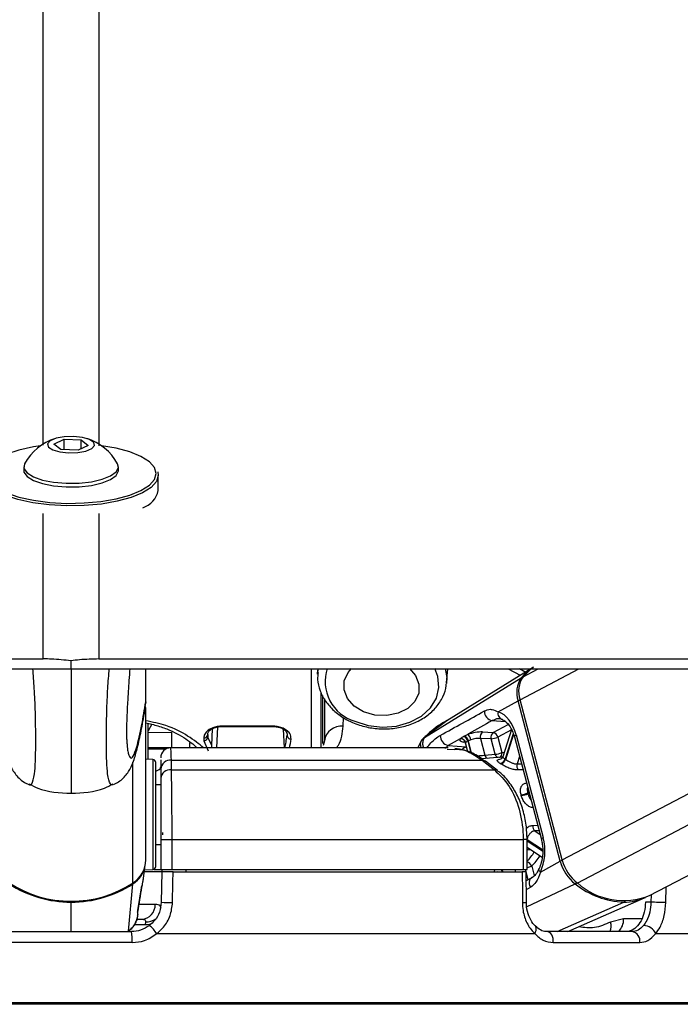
# Model space of a CAD drawing. Header units: millimetres. Extents: x 20 to 26560, y 40 to 17955.
# Tile 85 of 90: x 22549 to 22682, y 5803 to 6001. Entities that reach past the tile are written whole.
import ezdxf

# ---------------------------------------------------------------- set-up
doc = ezdxf.new("R2010")
doc.units = ezdxf.units.MM
doc.header["$LTSCALE"] = 2

msp = doc.modelspace()

# ---------------------------------------------------------------- linework, layer by layer
at = {"color": 7, "linetype": 'Continuous', "lineweight": 25}
for p, q in [((22556.05, 5915.38), (22558.08, 5916.36)), ((22558.08, 5916.36), (22561.53, 5916.24)), ((22558.08, 5914.26), (22558.08, 5916.36)), ((22561.53, 5916.24), (22562.94, 5915.13)), ((22561.53, 5914.45), (22561.53, 5916.24)), ((22557.46, 5914.28), (22556.05, 5915.38)), ((22560.91, 5914.15), (22557.46, 5914.28)), ((22562.94, 5915.13), (22560.91, 5914.15)), ((22550, 5910.82), (22550, 5910.11)), ((22569, 5910.11), (22569, 5910.82)), ((22577, 5906.09), (22577, 5909.09)), ((22559.5, 5870.29), (22559.5, 5871.86)), ((22574.5, 5863.65), (22574.5, 5870.29)), ((22609.01, 5870.29), (22608.97, 5869.2)), ((22634.88, 5867.45), (22635.15, 5870.29)), ((22651.77, 5870.29), (22634.9, 5859.84)), ((22675.64, 5824.73), (22762.22, 5870.29)), ((22608.97, 5869.2), (22608.99, 5869.49)), ((22630.45, 5856.49), (22649.83, 5868.43)), ((22609.7, 5854.39), (22609.7, 5865.47)), ((22610, 5855.25), (22610, 5864.89)), ((22574.5, 5863.64), (22574.32, 5862.68)), ((22574.5, 5863.65), (22574.5, 5863.64)), ((22574.5, 5831.87), (22574.5, 5862.52)), ((22645.23, 5861.62), (22649.23, 5863.84)), ((22657.7, 5831.65), (22649.23, 5863.84)), ((22658.09, 5831.87), (22649.62, 5864.06)), ((22575, 5852.07), (22575, 5859.31)), ((22575.68, 5859.13), (22575, 5857.83)), ((22599.94, 5858.75), (22589.85, 5858.75)), ((22589.85, 5858.65), (22599.94, 5858.65)), ((22587.73, 5854.87), (22586.93, 5856.56)), ((22638.4, 5856.74), (22639.09, 5857.06)), ((22642.1, 5857.58), (22644.25, 5857.49)), ((22645.16, 5856.55), (22645.98, 5853.44)), ((22647.91, 5858.06), (22646.14, 5852.58)), ((22648.48, 5856.61), (22653.9, 5835.99)), ((22648.84, 5856.99), (22654.27, 5836.37)), ((22579.55, 5854.39), (22575, 5854.39)), ((22635.17, 5854.39), (22579.55, 5854.39)), ((22586.13, 5855.83), (22587, 5853.81)), ((22610.34, 5855.81), (22610.12, 5854.87)), ((22629.94, 5856.08), (22629.11, 5854.39)), ((22637.59, 5856.21), (22635.2, 5854.86)), ((22635.2, 5854.86), (22638.79, 5854.62)), ((22638.67, 5855.23), (22639.09, 5853.64)), ((22639.74, 5856), (22639.25, 5855.81)), ((22641.68, 5856.29), (22642.57, 5852.93)), ((22643.83, 5856.21), (22641.68, 5856.29)), ((22644.65, 5853.09), (22643.83, 5856.21)), ((22645.87, 5852.5), (22641.87, 5852.21)), ((22642.57, 5852.93), (22644.65, 5853.09)), ((22575.93, 5852.02), (22574.5, 5852.1)), ((22576.5, 5844.63), (22576.5, 5851.42)), ((22577.5, 5851.98), (22577.5, 5850.14)), ((22579.63, 5849.99), (22579.64, 5851.89)), ((22579.64, 5851.89), (22642.02, 5851.89)), ((22642.02, 5851.89), (22644.47, 5849.99)), ((22645.12, 5849.82), (22642.67, 5851.72)), ((22577.5, 5850.14), (22577.5, 5848.24)), ((22579.63, 5849.99), (22644.47, 5849.99)), ((22577.5, 5846.99), (22576.5, 5846.99)), ((22576.5, 5830.56), (22576.5, 5844.63)), ((22577.84, 5837.4), (22577.84, 5836.91)), ((22576.5, 5834.99), (22577.5, 5834.99)), ((22577.5, 5835.99), (22579.77, 5835.99)), ((22577.5, 5835.99), (22577.5, 5829.99)), ((22579.77, 5835.99), (22650.26, 5835.99)), ((22579.77, 5829.99), (22579.77, 5835.99)), ((22650.26, 5835.99), (22650.26, 5829.99)), ((22651.05, 5829.99), (22651.05, 5835.99)), ((22651.09, 5834.39), (22654.07, 5832.46)), ((22574.01, 5828.25), (22574.4, 5830.86)), ((22653.7, 5829.42), (22657.7, 5831.65)), ((22577.71, 5829.49), (22574.2, 5829.49)), ((22574.25, 5829.87), (22575.93, 5829.96)), ((22576.09, 5829.99), (22577.5, 5829.99)), ((22577.5, 5829.99), (22579.77, 5829.99)), ((22577.71, 5829.49), (22577.6, 5823.39)), ((22577.71, 5829.99), (22577.71, 5829.49)), ((22579.77, 5829.99), (22650.26, 5829.99)), ((22579.98, 5829.49), (22650.08, 5829.49)), ((22582.5, 5829.99), (22582.5, 5829.49)), ((22644.47, 5829.99), (22644.46, 5829.49)), ((22644.46, 5829.59), (22645.33, 5829.52)), ((22650.26, 5829.99), (22651.05, 5829.99)), ((22650.89, 5823.36), (22650.88, 5829.49)), ((22570.99, 5817.59), (22571.91, 5827.06)), ((22652, 5828.31), (22650.88, 5827.69)), ((22572.92, 5821.74), (22573.7, 5826.66)), ((22573.64, 5826.41), (22573.71, 5826.66)), ((22650.89, 5823.36), (22650.89, 5823.36)), ((22659.23, 5817.49), (22674.6, 5824.25)), ((22675.9, 5823.39), (22674.8, 5823.39)), ((22572.69, 5819.99), (22573.69, 5819.99)), ((22574.43, 5819.43), (22574.36, 5818.84)), ((22670.42, 5820.04), (22667.79, 5819.4)), ((22547.39, 5817.49), (22571.6, 5817.49)), ((22576.68, 5817.09), (22652.56, 5817.09)), ((22652.72, 5818.56), (22652.69, 5818.58)), ((22672.13, 5817.49), (22655.01, 5817.49)), ((22676.86, 5817.09), (22708.29, 5817.09)), ((22571.76, 5815.28), (22547.23, 5815.28)), ((22656.3, 5815.28), (22673.65, 5815.28)), ((22559.5, 5802.89), (22416.39, 5802.89)), ((22702.6, 5802.89), (22559.5, 5802.89))]:
    msp.add_line(p, q, dxfattribs=at)
at = {"color": 8, "linetype": 'Continuous', "lineweight": 25}
for p, q in [((22553.91, 5872.24), (22553.92, 5901.47)), ((22565.08, 5901.47), (22565.08, 5872.24)), ((22647.22, 5870.29), (22649.66, 5868.98)), ((22650.68, 5869.61), (22649.5, 5870.29)), ((22649.62, 5864.06), (22661.45, 5870.29)), ((22650.23, 5868.68), (22653.28, 5870.29)), ((22658.09, 5831.87), (22731.11, 5870.29)), ((22661.12, 5827.25), (22742.92, 5870.29)), ((22607.7, 5870.11), (22607.7, 5854.39)), ((22614.14, 5858.75), (22614.17, 5860.46)), ((22588.78, 5854.39), (22588.98, 5858.61)), ((22589.85, 5858.75), (22589.85, 5858.65)), ((22599.94, 5858.65), (22599.94, 5858.75)), ((22634.91, 5859.84), (22630.45, 5856.49)), ((22644.05, 5859.85), (22646.63, 5859.68)), ((22644.25, 5857.49), (22647.27, 5859.08)), ((22575, 5857.47), (22579.75, 5857.53)), ((22579.75, 5854.39), (22579.75, 5857.53)), ((22586.93, 5856.56), (22586.97, 5857.22)), ((22587.73, 5854.87), (22587.88, 5858.23)), ((22602.34, 5854.39), (22602.15, 5858.11)), ((22630.5, 5856.5), (22630.45, 5856.49)), ((22647.89, 5857.99), (22645.16, 5856.55)), ((22648.26, 5857.23), (22646.62, 5852.16)), ((22646.74, 5852.08), (22648.34, 5857.02)), ((22583.24, 5855.42), (22583.24, 5854.39)), ((22635.2, 5854.86), (22634.52, 5854.29)), ((22638.49, 5855.54), (22638.27, 5855.56)), ((22638.79, 5854.62), (22638.83, 5854.64)), ((22638.83, 5854.61), (22638.79, 5854.62)), ((22639.13, 5855.74), (22639.75, 5853.36)), ((22639.91, 5853.29), (22639.25, 5855.81)), ((22578.54, 5854.15), (22575, 5854.15)), ((22634.97, 5854.11), (22636.37, 5854.08)), ((22649.52, 5852.65), (22649.04, 5851.15)), ((22571.92, 5827.25), (22571.92, 5851.51)), ((22575.93, 5852.02), (22575.93, 5844.84)), ((22649.04, 5851.15), (22649.91, 5851.17)), ((22575.93, 5844.84), (22575.93, 5829.96)), ((22651.41, 5845.47), (22651.16, 5845.34)), ((22651.21, 5845.17), (22651.46, 5845.3)), ((22652.18, 5838.8), (22653.16, 5838.84)), ((22653.45, 5837.74), (22652.58, 5837.7)), ((22652.58, 5837.7), (22653.63, 5837.02)), ((22651.05, 5835.99), (22650.26, 5835.99)), ((22654.15, 5833.93), (22651.05, 5835.93)), ((22651.05, 5835.73), (22654.16, 5833.72)), ((22651.97, 5830.66), (22652.48, 5828.73)), ((22645.09, 5829.54), (22645.14, 5829.49)), ((22646.17, 5829.49), (22646.15, 5829.55)), ((22648.6, 5829.99), (22648.73, 5829.49)), ((22650.86, 5829.5), (22650.73, 5829.99)), ((22651.28, 5827.91), (22650.88, 5829.42)), ((22650.94, 5822.44), (22660.71, 5827.06)), ((22651.77, 5826.41), (22650.88, 5825.91)), ((22675.94, 5824.89), (22675.9, 5823.39)), ((22678.91, 5823.32), (22678.98, 5826.49)), ((22559.5, 5823.6), (22559.5, 5823.41)), ((22559.5, 5817.49), (22559.5, 5823.41)), ((22576.39, 5822.94), (22573.15, 5822.94)), ((22657.1, 5817.49), (22670.45, 5823.41)), ((22572.83, 5821.41), (22572.93, 5821.74)), ((22574.36, 5818.84), (22572.21, 5818.84)), ((22674.04, 5820.04), (22670.42, 5820.04)), ((22559.5, 5803.18), (22415.69, 5803.18)), ((22703.3, 5803.18), (22559.5, 5803.18))]:
    msp.add_line(p, q, dxfattribs=at)
at = {"color": 8, "linetype": 'Continuous', "lineweight": 25, "flags": 128}
for points in [[(22553.92, 5915.17), (22553.98, 6692.99), (22554, 6800.48), (22554.03, 6907.96), (22554.08, 7015.45), (22554.16, 7122.96), (22554.25, 7173.6)], [(22608.99, 5869.49), (22609.01, 5869.71), (22609.09, 5870.3)], [(22616.44, 5859.73), (22619.14, 5858.88), (22622, 5858.55), (22624.85, 5858.77), (22627.52, 5859.52), (22629.83, 5860.77), (22631.64, 5862.42), (22632.83, 5864.38), (22633.34, 5866.53), (22633.12, 5868.72), (22632.49, 5870.32)], [(22634.61, 5870.29), (22634.91, 5868.49), (22634.86, 5867.28)], [(22648.84, 5856.99), (22648.68, 5856.89), (22648.56, 5856.79), (22648.49, 5856.71), (22648.48, 5856.63), (22648.48, 5856.61)], [(22637.98, 5854.14), (22638.34, 5854.36), (22638.79, 5854.62)], [(22645.98, 5853.44), (22646.31, 5853.48), (22646.43, 5853.49)], [(22654.27, 5836.37), (22654.1, 5836.27), (22653.99, 5836.17), (22653.92, 5836.09), (22653.9, 5836.01), (22653.9, 5835.99)], [(22651.14, 5834.35), (22651.13, 5834.35), (22651.05, 5834.34)], [(22651.89, 5833.86), (22651.23, 5833.92), (22651.05, 5833.94)], [(22653.7, 5829.42), (22653.56, 5829.6), (22653.46, 5829.77), (22653.42, 5829.93), (22653.42, 5830.07), (22653.44, 5830.14)], [(22651.77, 5826.41), (22651.62, 5826.75), (22651.54, 5827.09), (22651.52, 5827.43), (22651.57, 5827.73), (22651.68, 5828), (22651.85, 5828.2), (22652, 5828.31)], [(22575.51, 5818.96), (22574.97, 5818.86), (22574.36, 5818.84)], [(22652.56, 5817.09), (22652.73, 5817.42), (22652.85, 5817.74), (22652.89, 5818.02), (22652.87, 5818.28), (22652.78, 5818.48), (22652.72, 5818.56)]]:
    msp.add_lwpolyline(points, dxfattribs=at)
at = {"color": 7, "linetype": 'Continuous', "lineweight": 25, "flags": 128}
for points in [[(22559, 5913.61), (22560.85, 5913.67), (22562.49, 5913.97), (22563.67, 5914.47), (22564.22, 5915.09), (22564.05, 5915.73), (22563.18, 5916.3), (22561.76, 5916.72), (22559.99, 5916.91), (22558.14, 5916.85), (22556.5, 5916.55), (22555.32, 5916.05), (22554.77, 5915.43), (22554.94, 5914.78), (22555.81, 5914.21), (22557.23, 5913.8), (22559, 5913.61)], [(22553.39, 5915.05), (22551.97, 5914.83), (22549.03, 5914.19), (22546.52, 5913.36), (22544.54, 5912.36), (22543.18, 5911.25), (22542.48, 5910.07), (22542.48, 5908.86), (22543.18, 5907.67), (22544.54, 5906.56), (22546.52, 5905.57), (22549.03, 5904.74), (22551.97, 5904.1), (22555.21, 5903.68), (22558.63, 5903.49), (22562.09, 5903.56), (22565.44, 5903.86), (22568.54, 5904.39), (22571.28, 5905.13), (22573.53, 5906.05), (22575.21, 5907.11), (22576.25, 5908.26), (22576.6, 5909.46), (22576.6, 5909.46)], [(22576.6, 5909.46), (22576.25, 5910.67), (22575.21, 5911.82), (22573.53, 5912.88), (22571.28, 5913.8), (22568.54, 5914.54), (22565.61, 5915.05)], [(22576.88, 5909.79), (22577, 5909.09), (22576.64, 5907.86), (22575.58, 5906.68), (22573.86, 5905.59), (22571.55, 5904.66), (22568.75, 5903.9), (22565.57, 5903.35), (22562.15, 5903.04), (22558.61, 5902.98), (22555.11, 5903.17), (22551.79, 5903.6), (22548.78, 5904.25), (22546.22, 5905.1), (22544.2, 5906.12), (22542.8, 5907.26), (22542.09, 5908.47), (22542, 5909.09)], [(22550, 5910.11), (22550.04, 5909.77), (22550.65, 5908.89), (22551.92, 5908.1), (22553.75, 5907.46), (22556, 5907.02), (22558.51, 5906.8)], [(22550.16, 5911.44), (22550.14, 5911.39), (22550.04, 5910.48), (22550.65, 5909.6), (22551.92, 5908.81), (22553.75, 5908.17), (22556, 5907.73), (22558.51, 5907.51)], [(22558.51, 5907.51), (22561.1, 5907.54), (22563.57, 5907.82), (22565.73, 5908.31), (22567.43, 5908.99), (22568.55, 5909.81), (22568.99, 5910.7), (22568.83, 5911.44)], [(22558.51, 5906.8), (22561.1, 5906.83), (22563.57, 5907.1), (22565.73, 5907.6), (22567.43, 5908.28), (22568.55, 5909.1), (22568.99, 5909.99), (22569, 5910.11)], [(22424.7, 5872.24), (22440.21, 5872.24), (22447.97, 5872.24), (22463.49, 5872.24), (22471.25, 5872.24), (22486.77, 5872.24), (22494.52, 5872.24), (22502.28, 5872.24), (22517.8, 5872.24), (22525.56, 5872.24), (22539.74, 5872.24), (22553.91, 5872.24)], [(22565.08, 5872.24), (22568.96, 5872.24), (22584.47, 5872.24), (22592.23, 5872.24), (22607.75, 5872.24), (22615.51, 5872.24), (22631.03, 5872.24), (22638.79, 5872.24), (22654.3, 5872.24), (22662.06, 5872.24), (22669.82, 5872.24), (22685.34, 5872.24)], [(22435.19, 5870.29), (22450.71, 5870.29), (22458.47, 5870.29), (22473.98, 5870.29), (22481.74, 5870.29), (22497.26, 5870.29), (22505.02, 5870.29), (22520.54, 5870.29), (22528.29, 5870.29), (22536.05, 5870.29), (22547.77, 5870.29), (22559.5, 5870.29)], [(22559.5, 5870.29), (22563.38, 5870.29), (22571.13, 5870.29), (22586.65, 5870.29), (22594.41, 5870.29), (22602.17, 5870.29), (22617.69, 5870.29), (22625.45, 5870.29), (22640.96, 5870.29), (22648.72, 5870.29), (22664.24, 5870.29), (22672, 5870.29), (22687.52, 5870.29)], [(22627.45, 5870.32), (22628.64, 5868.95), (22629.33, 5867.2), (22629.28, 5865.39), (22628.51, 5863.71), (22627.08, 5862.3), (22625.13, 5861.33), (22622.85, 5860.86), (22620.48, 5860.97), (22618.23, 5861.62), (22616.34, 5862.77), (22614.98, 5864.29), (22614.29, 5866.04), (22614.33, 5867.84), (22615.11, 5869.53), (22615.82, 5870.34)], [(22650.23, 5868.68), (22651.83, 5870.25), (22652.28, 5870.58)], [(22638.28, 5856.67), (22638.31, 5856.69), (22638.4, 5856.74)], [(22639.25, 5855.81), (22639.16, 5855.76), (22639.13, 5855.74)], [(22646.04, 5852.51), (22645.99, 5852.51), (22645.87, 5852.5)], [(22579.87, 5823.32), (22579.94, 5827.32), (22579.98, 5829.49)], [(22650.08, 5829.49), (22650.09, 5825.49), (22650.1, 5823.32)], [(22678.91, 5823.32), (22678.62, 5823.32), (22678.27, 5823.33), (22677.87, 5823.34), (22677.45, 5823.35), (22677.03, 5823.36), (22676.61, 5823.37), (22676.23, 5823.38), (22675.9, 5823.39)], [(22572.93, 5821.74), (22572.93, 5821.75), (22572.93, 5821.78)], [(22656.3, 5815.28), (22656.3, 5815.69), (22656.24, 5816.1), (22656.13, 5816.49), (22655.98, 5816.83), (22655.77, 5817.11), (22655.54, 5817.32), (22655.28, 5817.45), (22655.01, 5817.49)]]:
    msp.add_lwpolyline(points, dxfattribs=at)
at = {"color": 7, "linetype": 'Continuous', "lineweight": 25}
for centre, radius, start, end in [((22559.5, 5906.35), 10.63, 107.2827, 151.3843), ((22559.5, 5906.35), 10.63, 28.6157, 72.7173), ((22572.49, 5906.99), 4.59, 287.7902, 348.7404), ((22657.62, 5862.09), 10.04, 121.9329, 140.8658), ((22654.17, 5865.53), 5.22, 146.2358, 198.8439), ((22654.59, 5865.76), 5.25, 146.2358, 198.8439), ((22644.41, 5861.77), 1.95, 179.288, 259.331), ((22646.39, 5861.27), 1.21, 163.1461, 256.3185), ((22613.82, 5855.23), 3.53, 84.8871, 170.4489), ((22586.15, 5857.1), 0.774, 267.9439, 356.5492), ((22586.16, 5856.6), 0.776, 268.1808, 356.8722), ((22603.65, 5856.96), 0.787, 180.421, 270.7946), ((22635.56, 5856.78), 1.95, 176.607, 259.3272), ((22637.92, 5855.49), 1.24, 11.824, 72.9397), ((22638.04, 5855.55), 1.24, 11.8018, 73.1373), ((22638.15, 5855.76), 1.61, 8.8548, 54.2008), ((22642.85, 5856.63), 1.21, 128.29, 195.8417), ((22645, 5856.54), 1.21, 128.29, 195.8417), ((22643.64, 5859.65), 3.44, 273.1216, 296.1792), ((22643.99, 5856.32), 1.2, 11.2533, 77.531), ((22579.5, 5852.39), 2, 90.2594, 180.0405), ((22637.7, 5855.15), 1.07, 15.6051, 95.6708), ((22644.46, 5856.53), 3.44, 273.1216, 296.1792), ((22575.9, 5851.42), 0.6, 360, 87), ((22579.4, 5849.99), 1.91, 82.8429, 175.672), ((22642.13, 5851), 0.898, 53.5671, 97.2451), ((22645.4, 5852.48), 1.26, 281.8171, 345.2408), ((22641.83, 5845.22), 7.14, 56.5666, 57.6035), ((22645.51, 5852.42), 1.27, 281.6622, 344.4307), ((22642.45, 5845.59), 7.78, 56.5666, 57.6035), ((22650.33, 5850.75), 1.35, 162.9959, 216.5044), ((22579.4, 5848.1), 1.91, 82.9291, 175.676), ((22649.65, 5848.36), 3.38, 273.1938, 296.7114), ((22635.86, 5841.23), 14.47, 14.4142, 15.0618), ((22649.69, 5848.34), 3.51, 273.0498, 295.6459), ((22635.95, 5841.25), 15.75, 14.4142, 15.0618), ((22653.36, 5838.61), 1.2, 170.7704, 229.0984), ((22568.93, 5831.73), 5.54, 302.4474, 350.9412), ((22568.96, 5831.93), 5.53, 302.355, 359.3919), ((22665.94, 5833.78), 8.52, 194.5087, 232.1054), ((22666.39, 5834.01), 8.57, 194.5087, 232.1054), ((22575.9, 5830.56), 0.6, 273, 0), ((22642.71, 5835.95), 7.27, 297.2069, 298.2916), ((22559.5, 5846.51), 22.92, 237.1577, 302.8423), ((22559.44, 5846.14), 22.73, 237.0768, 270.1393), ((22559.55, 5846.14), 22.73, 269.8607, 302.9232), ((22671.16, 5840.11), 16.72, 231.3289, 267.5615), ((22670.41, 5837.68), 13.96, 228.3041, 292.0004), ((22573.53, 5822.84), 2.86, 273.0853, 1.9107), ((22579.93, 5862.23), 38.91, 266.5664, 269.913), ((22670.54, 5833.59), 10.18, 269.4874, 294.8485), ((22564.66, 5815.87), 7.13, 355.2404, 13.1689), ((22570.77, 5813.31), 7.01, 32.6276, 50.4585), ((22671.82, 5815.65), 1.87, 348.4362, 80.3174), ((22674.32, 5815.92), 2.8, 24.6735, 87.6038)]:
    msp.add_arc(centre, radius, start, end, dxfattribs=at)
at = {"color": 8, "linetype": 'Continuous', "lineweight": 25}
for centre, radius, start, end in [((22618.79, 5867.69), 8.29, 161.5027, 253.5753), ((22650.04, 5868.06), 0.429, 84.6539, 119.9439), ((22650.09, 5862.18), 1.87, 103.9133, 117.4048), ((22587, 5854.63), 0.765, 341.4399, 17.9687), ((22643.43, 5853.12), 0.881, 192.2488, 248.4342), ((22645.5, 5853.27), 0.871, 192.0832, 250.3271), ((22645.11, 5853.26), 0.887, 297.848, 11.5883), ((22644.58, 5849.1), 0.893, 52.2176, 97.1693), ((22643.78, 5838.71), 10.15, 315.7073, 328.987), ((22644.44, 5838.36), 10.77, 314.3994, 328.5605), ((22650.6, 5830.01), 1.52, 25.4003, 72.9941), ((22650.45, 5833.78), 3.47, 279.9488, 296.1067), ((22658.56, 5829.98), 1.87, 103.9062, 117.4044), ((22644.6, 5829.12), 1.48, 14.6044, 36.1429), ((22644.72, 5829.16), 1.49, 15.2748, 33.832), ((22571.48, 5827.04), 0.423, 2.4157, 24.5089), ((22660.25, 5827.93), 0.983, 298.017, 322.3156), ((22650.28, 5827.82), 4.51, 267.7113, 277.796), ((22670.25, 5823.82), 0.454, 295.8469, 331.408), ((22574.6, 5822.56), 3.13, 267.0307, 307.1254), ((22664.94, 5818.61), 2.96, 337.833, 15.5771), ((22667.13, 5819.91), 3.29, 312.5243, 2.1908)]:
    msp.add_arc(centre, radius, start, end, dxfattribs=at)
at = {"color": 7, "linetype": 'Continuous', "lineweight": 25}
for centre, major_axis, ratio, start_param, end_param in [((22644.22, 5854.42), (-0.17, 7.38), 0.672172, 5.052697, 6.043363), ((22587.59, 5907.51), (0.33, 55.2), 0.016401, 2.724071, 2.746732), ((22640.35, 5856.6), (2.73, 0.61), 0.283233, 0.816072, 1.985765), ((22586.79, 5907.52), (0.33, 56), 0.016167, 2.724069, 2.746729), ((22640.23, 5856.53), (2.73, 0.61), 0.283233, 2.801972, 3.852945), ((22640.56, 5855.66), (1.77, 0.35), 0.303217, 0.823421, 1.993114), ((22649.65, 5833.8), (-0.17, 7.38), 0.672172, 4.062032, 5.052697)]:
    msp.add_ellipse(centre, major_axis=major_axis, ratio=ratio, start_param=start_param, end_param=end_param, dxfattribs=at)
at = {"color": 8, "linetype": 'Continuous', "lineweight": 25}
for centre, major_axis, ratio, start_param, end_param in [((22605, 5907.57), (3.3, 55.2), 0.040218, 3.415647, 3.554543), ((22605.79, 5907.52), (3.3, 56), 0.039648, 3.465574, 3.554475), ((22640.44, 5855.6), (1.77, 0.35), 0.303217, 2.80932, 3.159645)]:
    msp.add_ellipse(centre, major_axis=major_axis, ratio=ratio, start_param=start_param, end_param=end_param, dxfattribs=at)
for points, knots in [([(22564.74, 7176.09), (22564.78, 7151.87), (22564.89, 7088.53), (22564.93, 6986.14), (22564.98, 6868.87), (22565, 6751.62), (22565.02, 6634.37), (22565.06, 6355.51), (22565.07, 6115.75), (22565.08, 5915.07)], [0, 0, 0, 0, 0.057617, 0.150603, 0.243589, 0.336575, 0.42956, 0.522546, 1, 1, 1, 1]), ([(22551.04, 5847.08), (22551.11, 5847.02), (22551.43, 5846.76), (22551.82, 5847.39), (22552.18, 5849.14), (22552.34, 5851.13), (22552.39, 5853.48), (22552.4, 5855.68), (22552.4, 5858.27), (22552.32, 5862.18), (22552.14, 5866.36), (22551.93, 5869), (22551.83, 5870.29)], [0, 0, 0, 0, 0.0655, 0.295557, 0.395255, 0.515879, 0.586342, 0.61697, 0.690104, 0.767403, 0.886339, 1, 1, 1, 1]), ([(22559.5, 5870.29), (22559.5, 5868.92), (22559.5, 5866.34), (22559.5, 5861.98), (22559.5, 5857.85), (22559.5, 5854.24), (22559.5, 5851.11), (22559.5, 5848.74), (22559.5, 5847.1), (22559.5, 5845.98), (22559.5, 5845.35), (22559.5, 5845.31), (22559.5, 5845.29)], [0, 0, 0, 0, 0.110581, 0.208674, 0.307641, 0.381312, 0.454886, 0.56364, 0.659091, 0.756848, 0.887961, 1, 1, 1, 1]), ([(22567.95, 5847.08), (22567.88, 5847.02), (22567.56, 5846.76), (22567.18, 5847.39), (22566.81, 5849.14), (22566.65, 5851.13), (22566.6, 5853.48), (22566.59, 5855.68), (22566.59, 5858.27), (22566.67, 5862.18), (22566.85, 5866.36), (22567.06, 5869), (22567.16, 5870.29)], [0, 0, 0, 0, 0.064928, 0.295126, 0.394885, 0.515583, 0.586088, 0.616735, 0.689914, 0.76726, 0.886269, 1, 1, 1, 1]), ([(22570.76, 5854.86), (22570.77, 5854.66), (22570.83, 5853.88), (22571.06, 5852.85), (22571.44, 5852.13), (22572.02, 5852.67), (22572.77, 5854.66), (22573.62, 5858.36), (22574.23, 5862.05), (22574.5, 5863.65)], [0, 0, 0, 0, 0.018544, 0.072516, 0.210261, 0.343472, 0.531594, 0.796888, 1, 1, 1, 1]), ([(22586.09, 5854.39), (22585.16, 5855.16), (22583.41, 5856.6), (22579.23, 5858.84), (22575.86, 5859.54), (22574.46, 5859.83)], [0, 0, 0, 0, 0.401628, 0.751145, 1, 1, 1, 1]), ([(22612.75, 5854.39), (22612.9, 5854.57), (22613.78, 5855.68), (22613.98, 5857.35), (22614.14, 5858.75)], [0, 0, 0, 0, 0.166434, 1, 1, 1, 1]), ([(22630.45, 5856.49), (22630.34, 5856.3), (22630.12, 5855.92), (22630.03, 5855.18), (22630.13, 5854.64), (22630.18, 5854.39)], [0, 0, 0, 0, 0.333644, 0.69035, 1, 1, 1, 1]), ([(22630.93, 5854.39), (22631.47, 5855.06), (22632.3, 5856.11), (22633.26, 5856.69), (22633.61, 5856.9)], [0, 0, 0, 0, 0.634597, 1, 1, 1, 1]), ([(22629.72, 5855.52), (22629.68, 5855.49), (22629.53, 5855.36), (22629.61, 5854.96), (22629.68, 5854.61), (22629.82, 5854.41), (22629.83, 5854.39)], [0, 0, 0, 0, 0.164169, 0.582459, 0.968121, 1, 1, 1, 1]), ([(22579.64, 5851.89), (22579.61, 5852.83), (22579.57, 5854.23), (22579.51, 5854.31), (22579.5, 5854.33)], [0, 0, 0, 0, 0.672655, 1, 1, 1, 1]), ([(22641.09, 5852.77), (22641.11, 5852.77), (22641.33, 5852.82), (22641.77, 5852.85), (22642.25, 5852.9), (22642.49, 5852.92), (22642.57, 5852.93)], [0, 0, 0, 0, 0.045545, 0.425509, 0.804712, 1, 1, 1, 1]), ([(22646.14, 5852.58), (22646.15, 5852.55), (22646.16, 5852.47), (22646.36, 5852.32), (22646.55, 5852.2), (22646.62, 5852.16)], [0, 0, 0, 0, 0.372516, 0.778909, 1, 1, 1, 1]), ([(22576.5, 5849.72), (22576.6, 5849.76), (22577.41, 5850.03), (22577.45, 5850.32), (22577.5, 5850.57)], [0, 0, 0, 0, 0.13356, 1, 1, 1, 1]), ([(22650.23, 5849.97), (22650.11, 5849.97), (22649.79, 5849.96), (22649.46, 5849.95), (22649.25, 5849.95)], [0, 0, 0, 0, 0.34919, 1, 1, 1, 1]), ([(22651.15, 5846.48), (22651.11, 5846.38), (22651.04, 5846.15), (22651.07, 5845.74), (22651.14, 5845.45), (22651.16, 5845.34)], [0, 0, 0, 0, 0.332281, 0.764732, 1, 1, 1, 1]), ([(22651.21, 5845.17), (22651.27, 5844.98), (22651.39, 5844.6), (22651.6, 5844.17), (22651.77, 5844), (22651.81, 5843.96)], [0, 0, 0, 0, 0.428325, 0.857866, 1, 1, 1, 1]), ([(22650.89, 5838.25), (22651.09, 5838.4), (22651.5, 5838.71), (22651.94, 5838.77), (22652.18, 5838.8)], [0, 0, 0, 0, 0.470889, 1, 1, 1, 1]), ([(22667.79, 5819.4), (22666.72, 5818.93), (22664.63, 5818), (22662.47, 5818.3), (22661.41, 5818.45)], [0, 0, 0, 0, 0.509738, 1, 1, 1, 1])]:
    msp.add_open_spline(points, degree=3, knots=knots, dxfattribs=at)
at = {"color": 7, "linetype": 'Continuous', "lineweight": 25}
for points, knots in [([(22559.5, 5871.86), (22558.19, 5872.01), (22556.32, 5872.22), (22554.47, 5872.24), (22553.91, 5872.24)], [0, 0, 0, 0, 0.700723, 1, 1, 1, 1]), ([(22565.08, 5872.24), (22563.78, 5872.21), (22561.92, 5872.17), (22560.06, 5871.93), (22559.5, 5871.86)], [0, 0, 0, 0, 0.700722, 1, 1, 1, 1]), ([(22571.29, 5870.29), (22571.23, 5869.5), (22571.07, 5867.44), (22570.85, 5864.09), (22570.7, 5860.82), (22570.63, 5858.68), (22570.62, 5857.59), (22570.63, 5856.72), (22570.67, 5855.7), (22570.72, 5855.18), (22570.76, 5854.86)], [0, 0, 0, 0, 0.172746, 0.454997, 0.640175, 0.726758, 0.784624, 0.808918, 0.881664, 1, 1, 1, 1]), ([(22609.07, 5869.52), (22609.02, 5869.06), (22608.9, 5867.83), (22609.42, 5865.84), (22610.51, 5863.72), (22612.17, 5861.84), (22614.04, 5860.42), (22615.42, 5859.76), (22615.97, 5859.49)], [0, 0, 0, 0, 0.114092, 0.300552, 0.487182, 0.676401, 0.868802, 1, 1, 1, 1]), ([(22615.97, 5859.49), (22616.45, 5859.3), (22617.79, 5858.77), (22620.19, 5858.25), (22623.09, 5858.12), (22625.94, 5858.51), (22628.61, 5859.39), (22630.96, 5860.75), (22632.88, 5862.51), (22634.18, 5864.61), (22634.82, 5866.25), (22634.82, 5867.15), (22634.82, 5867.27)], [0, 0, 0, 0, 0.06282, 0.17767, 0.292832, 0.408328, 0.524217, 0.64043, 0.756419, 0.871137, 0.983561, 1, 1, 1, 1]), ([(22544.57, 5862.7), (22544.67, 5862.09), (22544.99, 5860.06), (22545.59, 5856.91), (22546.28, 5853.87), (22546.91, 5851.79), (22547.5, 5850.41), (22548.14, 5849.32), (22548.96, 5848.35), (22549.85, 5847.54), (22550.68, 5847.17), (22551.01, 5847.02)], [0, 0, 0, 0, 0.096217, 0.318104, 0.561174, 0.72233, 0.818087, 0.879576, 0.930041, 0.97183, 1, 1, 1, 1]), ([(22567.99, 5847), (22568.36, 5847.19), (22569.17, 5847.58), (22570.04, 5848.36), (22570.79, 5849.23), (22571.35, 5850.16), (22571.84, 5851.2), (22572.37, 5852.69), (22572.97, 5854.93), (22573.66, 5858.24), (22574.16, 5860.96), (22574.41, 5862.57), (22574.43, 5862.66)], [0, 0, 0, 0, 0.032811, 0.071266, 0.116671, 0.171666, 0.24289, 0.346959, 0.52873, 0.752367, 0.986091, 1, 1, 1, 1]), ([(22610.37, 5864.2), (22610.37, 5862.7), (22610.35, 5859.64), (22610.34, 5857.1), (22610.34, 5855.81)], [0, 0, 0, 0, 0.49296, 1, 1, 1, 1]), ([(22633.61, 5856.9), (22635.11, 5857.72), (22638.05, 5859.35), (22641.01, 5860.98), (22642.46, 5861.79)], [0, 0, 0, 0, 0.506743, 1, 1, 1, 1]), ([(22642.46, 5861.79), (22642.85, 5861.95), (22643.38, 5862.16), (22644.28, 5862.09), (22644.82, 5861.82), (22645.23, 5861.62)], [0, 0, 0, 0, 0.417867, 0.554004, 1, 1, 1, 1]), ([(22574.46, 5859.44), (22575.31, 5859.24), (22577.06, 5858.83), (22579.33, 5857.95), (22581.34, 5856.96), (22582.98, 5855.91), (22584.14, 5855.01), (22584.6, 5854.57), (22584.79, 5854.39)], [0, 0, 0, 0, 0.153685, 0.318259, 0.488579, 0.670207, 0.866448, 1, 1, 1, 1]), ([(22589.85, 5858.75), (22589.51, 5858.73), (22588.82, 5858.69), (22587.82, 5858.39), (22586.89, 5857.88), (22586.22, 5857.13), (22586.15, 5856.6), (22586.12, 5856.33)], [0, 0, 0, 0, 0.142347, 0.284676, 0.473251, 0.728841, 1, 1, 1, 1]), ([(22586.92, 5857.06), (22586.94, 5857.24), (22586.99, 5857.58), (22587.51, 5858.08), (22588.24, 5858.44), (22589.03, 5858.65), (22589.58, 5858.68), (22589.85, 5858.69)], [0, 0, 0, 0, 0.283974, 0.545536, 0.731752, 0.867421, 1, 1, 1, 1]), ([(22603.66, 5856.17), (22603.64, 5856.53), (22603.61, 5857.13), (22602.82, 5857.93), (22601.9, 5858.42), (22600.92, 5858.7), (22600.25, 5858.73), (22599.94, 5858.75)], [0, 0, 0, 0, 0.343371, 0.565902, 0.738595, 0.878696, 1, 1, 1, 1]), ([(22599.94, 5858.69), (22600.19, 5858.68), (22600.72, 5858.65), (22601.5, 5858.46), (22602.22, 5858.12), (22602.83, 5857.58), (22602.85, 5857.19), (22602.86, 5856.95)], [0, 0, 0, 0, 0.112579, 0.245384, 0.414973, 0.641274, 1, 1, 1, 1]), ([(22634.93, 5859.86), (22634.86, 5859.82), (22633.46, 5859.06), (22631.93, 5857.94), (22630.65, 5856.72), (22630.46, 5856.54)], [0, 0, 0, 0, 0.043788, 0.859815, 1, 1, 1, 1]), ([(22644.05, 5859.85), (22642.46, 5858.96), (22640.81, 5858.03), (22639.15, 5857.1), (22639.09, 5857.06)], [0, 0, 0, 0, 0.961066, 1, 1, 1, 1]), ([(22646.1, 5860.09), (22645.8, 5860.16), (22645.11, 5860.34), (22644.43, 5860.03), (22644.05, 5859.85)], [0, 0, 0, 0, 0.429774, 1, 1, 1, 1]), ([(22645.91, 5860.13), (22646.05, 5860.07), (22646.47, 5859.9), (22647.24, 5859.24), (22648.02, 5858.05), (22648.34, 5857.04), (22648.48, 5856.61)], [0, 0, 0, 0, 0.151581, 0.447152, 0.763821, 1, 1, 1, 1]), ([(22630.43, 5856.56), (22630.39, 5856.52), (22630.31, 5856.44), (22630.21, 5856.33), (22630.13, 5856.23), (22630.08, 5856.16), (22630, 5856.06), (22629.91, 5855.93), (22629.81, 5855.8), (22629.74, 5855.68), (22629.7, 5855.62), (22629.68, 5855.59), (22629.67, 5855.58), (22629.67, 5855.57), (22629.67, 5855.57), (22629.67, 5855.56), (22629.67, 5855.56), (22629.67, 5855.56), (22629.67, 5855.56), (22629.67, 5855.56), (22629.67, 5855.56)], [0, 0, 0, 0, 0.189363, 0.313114, 0.357567, 0.469726, 0.537582, 0.651223, 0.814752, 0.907374, 0.954223, 0.977312, 0.988702, 0.994349, 0.997679, 0.999185, 0.999698, 0.999874, 0.999943, 1, 1, 1, 1]), ([(22637.59, 5856.21), (22637.64, 5856.26), (22637.83, 5856.41), (22638.09, 5856.56), (22638.28, 5856.67)], [0, 0, 0, 0, 0.2743904, 1, 1, 1, 1]), ([(22638.36, 5855.66), (22638.36, 5855.66), (22638.34, 5855.67), (22638.45, 5855.61), (22638.61, 5855.45), (22638.64, 5855.28), (22638.65, 5855.23)], [0, 0, 0, 0, 0.10207, 0.412184, 0.80482, 1, 1, 1, 1]), ([(22639.13, 5855.74), (22639.01, 5855.67), (22638.84, 5855.57), (22638.75, 5855.46), (22638.73, 5855.44)], [0, 0, 0, 0, 0.718824, 1, 1, 1, 1]), ([(22636.37, 5854.08), (22636.85, 5854.1), (22638.26, 5854.15), (22640.17, 5853.19), (22641.51, 5852.24), (22642.02, 5851.89)], [0, 0, 0, 0, 0.24078, 0.713222, 1, 1, 1, 1]), ([(22642.64, 5851.65), (22642.12, 5852.05), (22640.83, 5853.05), (22638.73, 5853.95), (22637.17, 5854.16), (22636.51, 5854.25)], [0, 0, 0, 0, 0.280305, 0.696604, 1, 1, 1, 1]), ([(22646.12, 5852.59), (22646.09, 5852.49), (22646.02, 5852.3), (22645.82, 5852.15), (22645.72, 5852.1), (22645.72, 5852.1), (22645.72, 5852.1)], [0, 0, 0, 0, 0.304476, 0.616042, 0.858639, 1, 1, 1, 1]), ([(22645.66, 5851.25), (22645.56, 5851.31), (22645.29, 5851.49), (22645.03, 5851.74), (22645.01, 5851.95), (22645.26, 5852.09), (22645.64, 5852.13), (22645.83, 5852.16)], [0, 0, 0, 0, 0.116734, 0.333017, 0.551924, 0.773865, 1, 1, 1, 1]), ([(22649.25, 5849.95), (22649.12, 5849.95), (22648.75, 5849.95), (22648.05, 5850.1), (22647.2, 5850.41), (22646.39, 5850.79), (22645.97, 5851.05), (22645.77, 5851.18)], [0, 0, 0, 0, 0.119584, 0.349288, 0.573021, 0.788436, 1, 1, 1, 1]), ([(22646.74, 5852.08), (22646.88, 5851.99), (22647.16, 5851.81), (22647.7, 5851.51), (22648.25, 5851.27), (22648.72, 5851.15), (22648.96, 5851.15), (22649.04, 5851.15)], [0, 0, 0, 0, 0.219859, 0.440343, 0.66314, 0.88549, 1, 1, 1, 1]), ([(22579.77, 5835.99), (22579.76, 5837.78), (22579.76, 5841.35), (22579.72, 5846.1), (22579.67, 5848.77), (22579.64, 5849.83), (22579.63, 5849.99)], [0, 0, 0, 0, 0.31366, 0.627146, 0.941618, 1, 1, 1, 1]), ([(22644.47, 5849.99), (22645.51, 5848.97), (22647.6, 5846.92), (22649.6, 5842.19), (22650.23, 5838.35), (22650.25, 5836.28), (22650.26, 5835.99)], [0, 0, 0, 0, 0.317078, 0.634488, 0.949899, 1, 1, 1, 1]), ([(22651.03, 5835.99), (22651, 5836.95), (22650.93, 5838.98), (22650.27, 5841.96), (22649.18, 5844.82), (22647.65, 5847.3), (22646.26, 5848.98), (22645.31, 5849.62), (22645.09, 5849.76)], [0, 0, 0, 0, 0.173698, 0.364529, 0.557255, 0.749871, 0.943115, 1, 1, 1, 1]), ([(22551.08, 5847.18), (22551.65, 5846.87), (22554.21, 5845.48), (22557.18, 5845.36), (22559.5, 5845.26)], [0, 0, 0, 0, 0.22201, 1, 1, 1, 1]), ([(22559.5, 5845.26), (22561.81, 5845.36), (22564.78, 5845.48), (22567.35, 5846.87), (22567.92, 5847.18)], [0, 0, 0, 0, 0.7779902, 1, 1, 1, 1]), ([(22577.5, 5848.24), (22577.5, 5848.1), (22577.5, 5847.17), (22577.5, 5844.84), (22577.5, 5840.68), (22577.5, 5837.56), (22577.5, 5835.99)], [0, 0, 0, 0, 0.0584425, 0.3730889, 0.6865236, 1, 1, 1, 1]), ([(22649.83, 5844.99), (22649.8, 5845.14), (22649.7, 5845.56), (22649.7, 5846.2), (22649.92, 5846.8), (22650.33, 5847.21), (22650.75, 5847.3), (22650.96, 5847.34)], [0, 0, 0, 0, 0.116734, 0.333017, 0.551924, 0.773865, 1, 1, 1, 1]), ([(22652.27, 5842.36), (22652.15, 5842.37), (22651.79, 5842.41), (22651.22, 5842.69), (22650.62, 5843.26), (22650.14, 5844.01), (22649.96, 5844.56), (22649.87, 5844.83)], [0, 0, 0, 0, 0.119584, 0.349288, 0.573021, 0.788436, 1, 1, 1, 1]), ([(22652.58, 5837.7), (22652.42, 5837.68), (22652.12, 5837.63), (22651.7, 5837.3), (22651.35, 5836.84), (22651.11, 5836.37), (22651.01, 5836.08), (22650.97, 5835.98)], [0, 0, 0, 0, 0.216956, 0.434359, 0.655223, 0.878519, 1, 1, 1, 1]), ([(22653.9, 5835.99), (22653.97, 5835.69), (22654.18, 5834.79), (22654.24, 5833.18), (22653.98, 5831.45), (22653.61, 5830.54), (22653.44, 5830.15)], [0, 0, 0, 0, 0.153943, 0.459455, 0.765613, 1, 1, 1, 1]), ([(22579.98, 5829.49), (22579.75, 5829.49), (22579.3, 5829.49), (22578.66, 5829.49), (22578.14, 5829.49), (22577.78, 5829.49), (22577.73, 5829.49), (22577.71, 5829.49)], [0, 0, 0, 0, 0.197556, 0.39511, 0.592696, 0.790302, 1, 1, 1, 1]), ([(22650.85, 5829.49), (22650.85, 5829.49), (22650.85, 5829.49), (22650.6, 5829.49), (22650.26, 5829.49), (22650.08, 5829.49)], [0, 0, 0, 0, 0.246346, 0.611986, 1, 1, 1, 1]), ([(22653.7, 5829.42), (22653.44, 5828.68), (22652.99, 5827.38), (22652.14, 5826.71), (22651.77, 5826.41)], [0, 0, 0, 0, 0.566074, 1, 1, 1, 1]), ([(22653.44, 5830.15), (22653.41, 5830.08), (22653.19, 5829.6), (22652.73, 5828.91), (22652.28, 5828.4), (22651.94, 5828.31), (22651.86, 5828.3)], [0, 0, 0, 0, 0.068737, 0.459208, 0.875277, 1, 1, 1, 1]), ([(22573.97, 5828.26), (22573.93, 5827.96), (22573.82, 5827.11), (22573.71, 5826.69), (22573.64, 5826.41)], [0, 0, 0, 0, 0.3539933, 1, 1, 1, 1]), ([(22573.64, 5826.41), (22573.51, 5825.59), (22573.24, 5823.93), (22572.97, 5822.25), (22572.83, 5821.41)], [0, 0, 0, 0, 0.4932571, 1, 1, 1, 1]), ([(22577.6, 5823.39), (22577.52, 5822.72), (22577.36, 5821.39), (22576.43, 5819.77), (22575.58, 5819.03), (22575.23, 5818.72)], [0, 0, 0, 0, 0.3700151, 0.740315, 1, 1, 1, 1]), ([(22577.58, 5822.17), (22577.55, 5822.37), (22577.48, 5822.83), (22576.79, 5822.9), (22576.39, 5822.94)], [0, 0, 0, 0, 0.416459, 1, 1, 1, 1]), ([(22576.68, 5817.09), (22577.15, 5817.5), (22578.29, 5818.5), (22579.55, 5820.65), (22579.76, 5822.43), (22579.87, 5823.32)], [0, 0, 0, 0, 0.260354, 0.63069, 1, 1, 1, 1]), ([(22650.1, 5823.32), (22650.12, 5822.79), (22650.19, 5821.36), (22650.92, 5819.15), (22651.91, 5817.73), (22652.52, 5817.14), (22652.56, 5817.09)], [0, 0, 0, 0, 0.220493, 0.593656, 0.970348, 1, 1, 1, 1]), ([(22652.74, 5818.62), (22652.56, 5818.78), (22652.01, 5819.26), (22651.34, 5820.61), (22650.89, 5822.11), (22650.93, 5823.06), (22650.94, 5823.36)], [0, 0, 0, 0, 0.166871, 0.508831, 0.844882, 1, 1, 1, 1]), ([(22674.8, 5823.39), (22674.75, 5822.72), (22674.64, 5821.38), (22673.96, 5819.61), (22672.98, 5818.28), (22671.91, 5817.59), (22671.2, 5817.52), (22670.93, 5817.49)], [0, 0, 0, 0, 0.215288, 0.430555, 0.64649, 0.863795, 1, 1, 1, 1]), ([(22675.9, 5823.39), (22675.85, 5822.72), (22675.73, 5821.39), (22675.17, 5819.77), (22674.65, 5819.03), (22674.43, 5818.72)], [0, 0, 0, 0, 0.370015, 0.740315, 1, 1, 1, 1]), ([(22676.86, 5817.09), (22677.16, 5817.5), (22677.88, 5818.5), (22678.68, 5820.65), (22678.83, 5822.43), (22678.91, 5823.32)], [0, 0, 0, 0, 0.260354, 0.63069, 1, 1, 1, 1]), ([(22572.88, 5820.9), (22572.84, 5820.63), (22572.76, 5820.03), (22572.4, 5819.12), (22571.81, 5818.25), (22571.26, 5817.81), (22570.99, 5817.59)], [0, 0, 0, 0, 0.209596, 0.458257, 0.738167, 1, 1, 1, 1]), ([(22572.83, 5821.41), (22572.81, 5821.11), (22572.78, 5820.65), (22572.88, 5820.76), (22572.88, 5820.88), (22572.88, 5820.9)], [0, 0, 0, 0, 0.581188, 0.917723, 1, 1, 1, 1]), ([(22572.88, 5820.82), (22572.88, 5820.83), (22572.89, 5820.91), (22572.9, 5821.01), (22572.9, 5821.14), (22572.89, 5821.26), (22572.88, 5821.37), (22572.92, 5821.64), (22572.94, 5821.78)], [0, 0, 0, 0, 0.009413, 0.064798, 0.135669, 0.269092, 0.610865, 1, 1, 1, 1]), ([(22570.93, 5817.49), (22571.19, 5817.69), (22571.69, 5818.08), (22572.18, 5818.78), (22572.59, 5819.54), (22572.73, 5820.08), (22572.81, 5820.42)], [0, 0, 0, 0, 0.269688, 0.533745, 0.710958, 1, 1, 1, 1]), ([(22573.69, 5819.99), (22573.91, 5819.97), (22574.19, 5819.95), (22574.42, 5819.75), (22574.43, 5819.57), (22574.43, 5819.43)], [0, 0, 0, 0, 0.477795, 0.583752, 1, 1, 1, 1]), ([(22575.23, 5818.72), (22574.66, 5818.35), (22573.54, 5817.65), (22572.23, 5817.54), (22571.6, 5817.49)], [0, 0, 0, 0, 0.519417, 1, 1, 1, 1]), ([(22571.76, 5815.28), (22572.62, 5815.35), (22574.41, 5815.52), (22575.9, 5816.55), (22576.68, 5817.09)], [0, 0, 0, 0, 0.475859, 1, 1, 1, 1]), ([(22652.56, 5817.09), (22653.11, 5816.59), (22654.23, 5815.54), (22655.6, 5815.37), (22656.3, 5815.28)], [0, 0, 0, 0, 0.485349, 1, 1, 1, 1]), ([(22655.01, 5817.5), (22654.96, 5817.5), (22654.52, 5817.48), (22653.77, 5817.69), (22653.05, 5818.28), (22652.72, 5818.56)], [0, 0, 0, 0, 0.073122, 0.566383, 1, 1, 1, 1]), ([(22674.43, 5818.72), (22674.07, 5818.35), (22673.37, 5817.65), (22672.53, 5817.54), (22672.13, 5817.49)], [0, 0, 0, 0, 0.519417, 1, 1, 1, 1]), ([(22673.65, 5815.28), (22674.21, 5815.35), (22675.38, 5815.52), (22676.35, 5816.55), (22676.86, 5817.09)], [0, 0, 0, 0, 0.475859, 1, 1, 1, 1])]:
    msp.add_open_spline(points, degree=3, knots=knots, dxfattribs=at)

doc.saveas('drawing.dxf')
